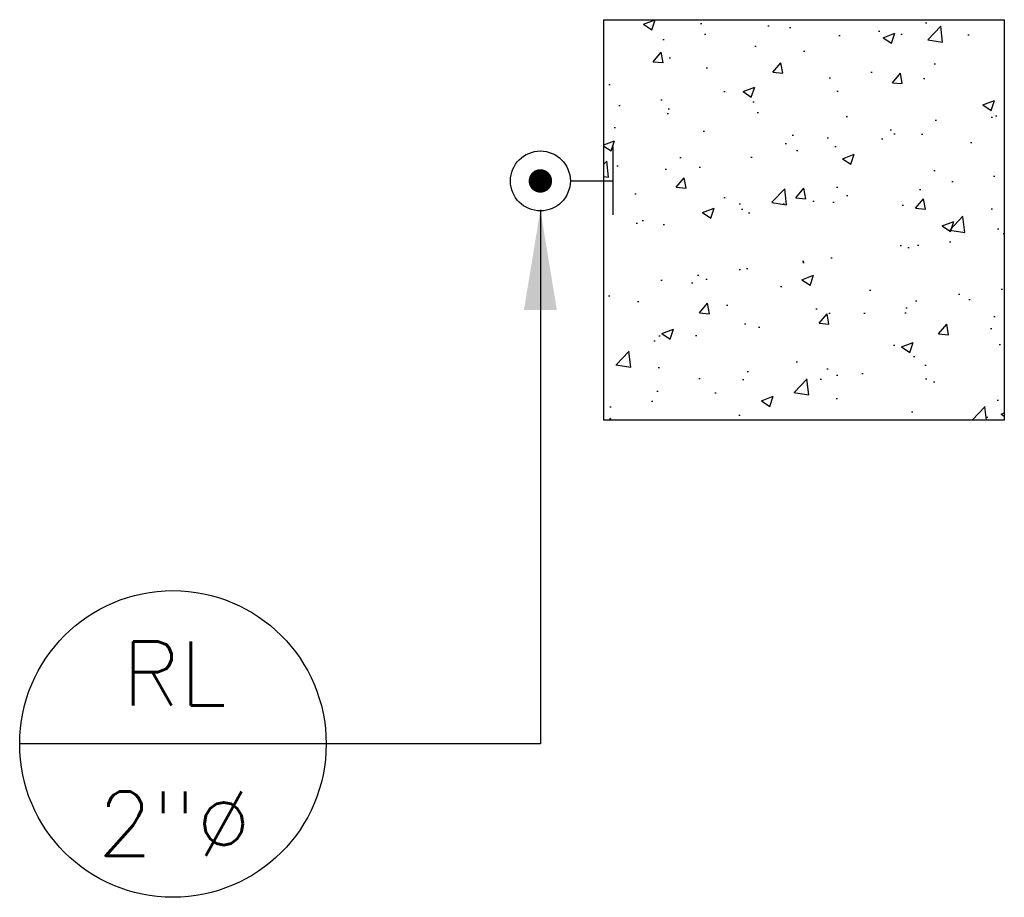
# Model space of a CAD drawing. Header units: inches. Extents: x -3803 to 26533, y -3756 to 2988.
# Tile 7 of 10: x 23640 to 23699, y 2935 to 2988. Entities that reach past the tile are written whole.
import ezdxf
from ezdxf.enums import TextEntityAlignment as Align

# ---------------------------------------------------------------- set-up
doc = ezdxf.new("R2010")
doc.units = ezdxf.units.IN
doc.header["$LTSCALE"] = 0.48
doc.header["$MEASUREMENT"] = 0
doc.layers.get('0').update_dxf_attribs({"linetype": 'CONTINUOUS'})
for name, color, linetype in [('ARNOTE', 4, 'CONTINUOUS'), ('LA-MARCA', 7, 'CONTINUOUS'), ('M-PL-FT', 3, 'CONTINUOUS'), ('M-PL-SL', 6, 'CONTINUOUS'), ('M-PL-TXT', 3, 'CONTINUOUS')]:
    doc.layers.add(name, color=color, linetype=linetype)
doc.styles.add('SIMPLEX', font='SIMPLEX')
doc.styles.add('Style 1-4 inch', font='arial.ttf', dxfattribs={"height": 3.75})
doc.dimstyles.new('Dim ARCH 1-4 INCH', dxfattribs={"dimscale": 40, "dimtxt": 3.75, "dimasz": 0.09375, "dimexe": 0.09375, "dimexo": 0.03125, "dimgap": 0.023438, "dimtad": 1, "dimdec": 0, "dimzin": 3, "dimdsep": 46, "dimlunit": 4, "dimtxsty": 'Style 1-4 inch', "dimblk": 'ARCHTICK', "dimcen": 0.0625, "dimdle": 0.09375, "dimclrd": 225, "dimclre": 225, "dimclrt": 256, "dimadec": 0, "dimazin": 0, "dimtfac": 1, "dimtdec": 0, "dimtofl": 0, "dimtmove": 1, "dimatfit": 3, "dimfxl": 1, "dimtolj": 1, "dimtzin": 0, "dimlwd": -1, "dimlwe": -1, "dimarcsym": 1})

# ---------------------------------------------------------------- blocks, each defined once
blk = doc.blocks.new('_ArchTick')
at = {"color": 0, "linetype": 'ByBlock', "const_width": 0.15}
blk.add_lwpolyline([(-0.5, -0.5), (0.5, 0.5)], dxfattribs=at)
blk = doc.blocks.new('VS')
at = {"layer": 'LA-MARCA', "color": 3}
blk.add_line((0.1914, 0), (-0.1914, 0), dxfattribs=at)
at = {"layer": 'LA-MARCA', "color": 2}
blk.add_circle((0, 0), 0.1914, dxfattribs=at)
at = {"layer": 'LA-MARCA', "color": 4, "style": 'SIMPLEX'}
for p in [(0.0017, 0.0814), (0.0017, -0.0768)]:
    blk.add_attdef('REFERENCE', text='', height=0.08, dxfattribs=at).set_placement(p, align=Align.MIDDLE)

msp = doc.modelspace()

# ---------------------------------------------------------------- hatches: boundary and pattern name
at = {"layer": 'M-PL-FT'}
h = msp.add_hatch(dxfattribs=at)
h.set_pattern_fill('AR-CONC', color=9)
h.set_pattern_definition([(50, (8213.658, 21018.8087), (7.1726018, -0.6275213), [0.75, -8.25]), (355, (8213.658, 21018.809), (-1.3875133, 7.5219213), [0.6, -6.6]), (100.451444, (8214.256, 21018.7564), (5.7850885, 6.8944), [0.637402, -7.0114211]), (46.1842, (8213.658, 21020.809), (10.6724133, -1.6551928), [1.125, -12.375]), (96.635635, (8214.548, 21020.671), (9.3466195, 9.741186), [0.9561034, -10.5171376]), (351.184164, (8213.658, 21020.809), (9.3466195, 9.741186), [0.9, -9.9]), (21, (8214.658, 21020.3087), (5.9690705, -4.0261889), [0.75, -8.25]), (326, (8214.658, 21020.309), (2.4331533, 7.2515005), [0.6, -6.6]), (71.451445, (8215.1556, 21019.973), (8.4022238, 3.2253115), [0.637402, -7.0114211]), (37.5, (8213.6582, 21018.8087), (0.12159855, 3.32893854), [0, -6.52, 0, -6.7, 0, -6.625]), (7.5, (8213.6582, 21018.8087), (2.6306954, 3.9441171), [0, -3.82, 0, -6.37, 0, -2.525]), (327.5, (8211.4282, 21018.8087), (5.33822436, -0.22554872), [0, -2.5, 0, -7.8, 0, -10.35]), (317.5, (8210.428, 21018.8087), (5.8318617, 1.0010498), [0, -3.25, 0, -5.18, 0, -7.35])])
h.paths.add_polyline_path([(23675.05, 2987.589), (23699.05, 2987.589), (23699.05, 2963.589), (23675.05, 2963.589)])

# ---------------------------------------------------------------- linework, layer by layer
msp.add_line((23675.587, 2979.964), (23675.587, 2975.889), dxfattribs=at)
at = {"layer": 'M-PL-FT', "color": 9}
msp.add_lwpolyline([(23675.05, 2987.589), (23699.05, 2987.589), (23699.05, 2963.589), (23675.05, 2963.589)], close=True, dxfattribs=at)
at = {"layer": 'M-PL-SL', "color": 4}
msp.add_line((23673.033, 2977.927), (23675.587, 2977.927), dxfattribs=at)
msp.add_lwpolyline([(23671.589, 2977.927, 0.703, 0.703, -1), (23670.886, 2977.927, 0.703, 0.703, -1)], format="xyseb", close=True, dxfattribs=at)
msp.add_circle((23671.238, 2977.927), 1.795, dxfattribs=at)

# ---------------------------------------------------------------- block references
at = {"layer": 'ARNOTE'}
ref = msp.add_blockref('VS', (23649.208, 2944.191), dxfattribs=dict(at, xscale=48, yscale=48, zscale=48))
ref.add_attrib('REFERENCE', 'RL', dxfattribs={"layer": 'LA-MARCA', "color": 4, "height": 3.84, "style": 'SIMPLEX'}).set_placement((23649.29, 2948.41), align=Align.MIDDLE)
ref.add_attrib('REFERENCE', '2"%%C', dxfattribs={"layer": 'LA-MARCA', "color": 4, "height": 3.84, "style": 'SIMPLEX'}).set_placement((23649.29, 2939.413), align=Align.MIDDLE)

# ---------------------------------------------------------------- leaders
at = {"layer": 'M-PL-TXT'}
msp.add_leader([(23671.238, 2976.192), (23671.238, 2944.191), (23653.339, 2944.191)], dimstyle='Dim ARCH 1-4 INCH', override={"dimscale": 1, "dimasz": 6, "dimtad": 0, "dimclrd": 256}, dxfattribs=at)

doc.saveas('drawing.dxf')
